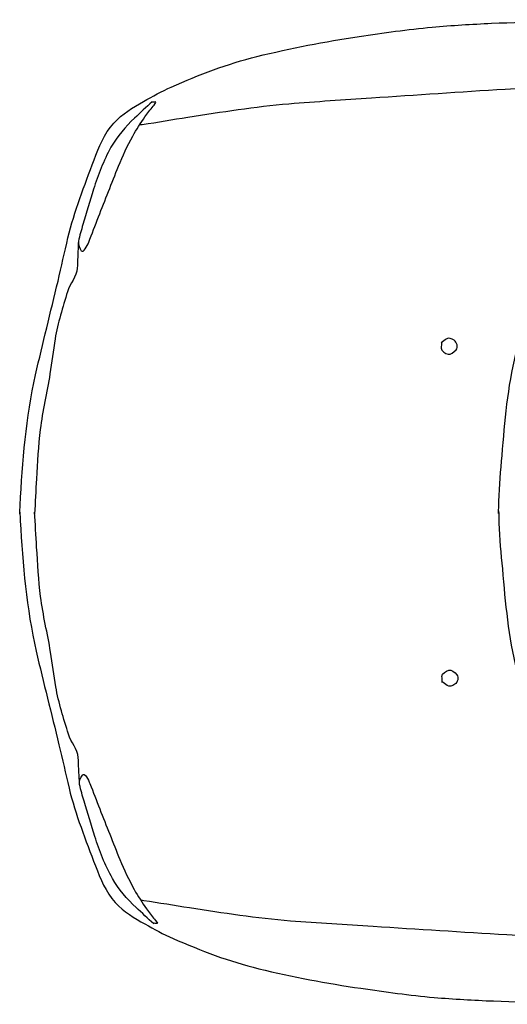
# Model space of a CAD drawing. Extents: x 85.81 to 92.09, y 20.19 to 24.16.
# Tile 6 of 12: x 88.51 to 89.23, y 20.33 to 21.77. Entities that reach past the tile are written whole.
import ezdxf

# ---------------------------------------------------------------- set-up
doc = ezdxf.new("R2010")
doc.units = 0
doc.header["$MEASUREMENT"] = 0
doc.layers.get('0').update_dxf_attribs({"linetype": 'CONTINUOUS'})

msp = doc.modelspace()

# ---------------------------------------------------------------- linework, layer by layer
at = {"linetype": 'Continuous'}
for points, knots in [([(88.5121, 21.0489), (88.5123, 21.0531), (88.5125, 21.0572), (88.5128, 21.0614), (88.5162, 21.1254), (88.5213, 21.1896), (88.5354, 21.2523), (88.5457, 21.2982), (88.5574, 21.3435), (88.5681, 21.3892), (88.573, 21.4102), (88.5777, 21.4314), (88.5827, 21.4524), (88.5918, 21.4914), (88.6068, 21.5286), (88.6208, 21.5664), (88.628, 21.5855), (88.6355, 21.6043), (88.6497, 21.6202), (88.6621, 21.6341), (88.6773, 21.6427), (88.6929, 21.6517), (88.7064, 21.6594), (88.7196, 21.6668), (88.7338, 21.673), (88.7747, 21.6909), (88.8158, 21.707), (88.859, 21.7176), (88.9085, 21.7299), (88.9582, 21.7394), (89.0085, 21.7469), (89.044, 21.7522), (89.0795, 21.7574), (89.1153, 21.7606), (89.1442, 21.7632), (89.1731, 21.765), (89.2021, 21.7662), (89.2615, 21.7686), (89.321, 21.7715), (89.3804, 21.7701), (89.4268, 21.769), (89.4732, 21.7673), (89.5196, 21.7653), (89.5607, 21.7635), (89.6018, 21.7614), (89.6429, 21.7598), (89.6485, 21.7596), (89.6542, 21.7594), (89.6599, 21.7592)], [0, 0, 0, 0, 0.007683, 0.007683, 0.007683, 0.125649, 0.125649, 0.125649, 0.212062, 0.212062, 0.212062, 0.251911, 0.251911, 0.251911, 0.325662, 0.325662, 0.325662, 0.363112, 0.363112, 0.363112, 0.395949, 0.395949, 0.395949, 0.424294, 0.424294, 0.424294, 0.505873, 0.505873, 0.505873, 0.599338, 0.599338, 0.599338, 0.665442, 0.665442, 0.665442, 0.71881, 0.71881, 0.71881, 0.828307, 0.828307, 0.828307, 0.913794, 0.913794, 0.913794, 0.989522, 0.989522, 0.989522, 1, 1, 1, 1]), ([(89.2123, 21.0492), (89.2125, 21.0553), (89.2127, 21.0614), (89.2128, 21.0675), (89.2134, 21.0898), (89.2156, 21.112), (89.2175, 21.1343), (89.2217, 21.1841), (89.2258, 21.2341), (89.2377, 21.2829), (89.241, 21.2961), (89.2448, 21.309), (89.2485, 21.322), (89.2588, 21.358), (89.2693, 21.3938), (89.2803, 21.4296), (89.2876, 21.4531), (89.2972, 21.4757), (89.3079, 21.498), (89.3202, 21.5235), (89.3347, 21.5474), (89.3495, 21.5715), (89.3594, 21.5876), (89.37, 21.603), (89.3819, 21.6179), (89.3907, 21.629), (89.4011, 21.6383), (89.4128, 21.6466), (89.4242, 21.6546), (89.436, 21.6609), (89.4486, 21.6666), (89.459, 21.6712), (89.4694, 21.6756), (89.4804, 21.6782), (89.5003, 21.6831), (89.5202, 21.6863), (89.5404, 21.6888), (89.5639, 21.6917), (89.5872, 21.6947), (89.6107, 21.695), (89.6464, 21.6954), (89.6821, 21.6943), (89.7177, 21.6916), (89.7485, 21.6893), (89.7793, 21.6869), (89.81, 21.684), (89.8508, 21.6801), (89.8916, 21.6757), (89.9323, 21.6711), (89.9573, 21.6684), (89.982, 21.6641), (90.0068, 21.6601), (90.0202, 21.658), (90.0331, 21.6552), (90.0458, 21.6489), (90.0531, 21.6453), (90.0572, 21.6386), (90.0612, 21.6314), (90.0669, 21.6212), (90.0709, 21.6111), (90.0721, 21.6002), (90.073, 21.5922), (90.0727, 21.5838), (90.0703, 21.5761), (90.0654, 21.5602), (90.0579, 21.5451), (90.0532, 21.5291), (90.0419, 21.4905), (90.0295, 21.4521), (90.0221, 21.4126), (90.0169, 21.3851), (90.0128, 21.3575), (90.0092, 21.3299), (90.0044, 21.2926), (89.9996, 21.2555), (89.996, 21.2181), (89.9917, 21.1739), (89.9879, 21.1297), (89.9868, 21.0854), (89.9865, 21.0735), (89.9865, 21.0615), (89.9861, 21.0496)], [0, 0, 0, 0, 0.009558, 0.009558, 0.009558, 0.044718, 0.044718, 0.044718, 0.123377, 0.123377, 0.123377, 0.144685, 0.144685, 0.144685, 0.203547, 0.203547, 0.203547, 0.242242, 0.242242, 0.242242, 0.286528, 0.286528, 0.286528, 0.316217, 0.316217, 0.316217, 0.33834, 0.33834, 0.33834, 0.359861, 0.359861, 0.359861, 0.377665, 0.377665, 0.377665, 0.40963, 0.40963, 0.40963, 0.446651, 0.446651, 0.446651, 0.502798, 0.502798, 0.502798, 0.551392, 0.551392, 0.551392, 0.61591, 0.61591, 0.61591, 0.655398, 0.655398, 0.655398, 0.676698, 0.676698, 0.676698, 0.68896, 0.68896, 0.68896, 0.706251, 0.706251, 0.706251, 0.718961, 0.718961, 0.718961, 0.745199, 0.745199, 0.745199, 0.808488, 0.808488, 0.808488, 0.852395, 0.852395, 0.852395, 0.911434, 0.911434, 0.911434, 0.981248, 0.981248, 0.981248, 1, 1, 1, 1]), ([(89.4298, 21.6572), (89.4267, 21.6604), (89.4235, 21.6635), (89.4204, 21.6667), (89.4152, 21.6719), (89.4063, 21.6718), (89.399, 21.6723), (89.3822, 21.6735), (89.3653, 21.6748), (89.3485, 21.6743), (89.3063, 21.6731), (89.2641, 21.6723), (89.2219, 21.6696), (89.1567, 21.6654), (89.0916, 21.6611), (89.0264, 21.6567), (88.9861, 21.654), (88.9459, 21.6514), (88.9057, 21.6481), (88.8562, 21.6441), (88.8072, 21.6359), (88.7581, 21.6285), (88.7358, 21.6252), (88.7138, 21.6207), (88.6914, 21.6178), (88.69, 21.6176), (88.6885, 21.6175), (88.687, 21.6173)], [0, 0, 0, 0, 0.017744, 0.017744, 0.017744, 0.047302, 0.047302, 0.047302, 0.114618, 0.114618, 0.114618, 0.283398, 0.283398, 0.283398, 0.544479, 0.544479, 0.544479, 0.705728, 0.705728, 0.705728, 0.904157, 0.904157, 0.904157, 0.994065, 0.994065, 0.994065, 1, 1, 1, 1]), ([(88.7057, 21.6514), (88.6972, 21.6434), (88.6886, 21.6355), (88.68, 21.6276), (88.6666, 21.6151), (88.6548, 21.6011), (88.6456, 21.5849), (88.6346, 21.5652), (88.6268, 21.5446), (88.6201, 21.5234), (88.6147, 21.5063), (88.6096, 21.4892), (88.6045, 21.4719), (88.6021, 21.4638), (88.5997, 21.4556), (88.598, 21.4474), (88.597, 21.4427), (88.5998, 21.4369), (88.6022, 21.4336), (88.6049, 21.4298), (88.6111, 21.4408), (88.6131, 21.446), (88.6179, 21.4583), (88.6225, 21.4707), (88.6273, 21.4831), (88.637, 21.5078), (88.6467, 21.5325), (88.6565, 21.5572), (88.6626, 21.5723), (88.6696, 21.5869), (88.6774, 21.6012), (88.6828, 21.611), (88.689, 21.6202), (88.6953, 21.6294), (88.699, 21.6347), (88.7032, 21.6397), (88.7071, 21.6449), (88.7085, 21.6468), (88.7129, 21.6514), (88.7105, 21.6512), (88.7086, 21.651), (88.7068, 21.6508), (88.7049, 21.6506)], [0, 0, 0, 0, 0.070016, 0.070016, 0.070016, 0.179626, 0.179626, 0.179626, 0.312683, 0.312683, 0.312683, 0.420127, 0.420127, 0.420127, 0.470953, 0.470953, 0.470953, 0.499779, 0.499779, 0.499779, 0.532713, 0.532713, 0.532713, 0.612102, 0.612102, 0.612102, 0.771399, 0.771399, 0.771399, 0.868805, 0.868805, 0.868805, 0.935418, 0.935418, 0.935418, 0.974427, 0.974427, 0.974427, 0.988724, 0.988724, 0.988724, 1, 1, 1, 1]), ([(88.5979, 21.4473), (88.5976, 21.4397), (88.5972, 21.4321), (88.5969, 21.4245), (88.5966, 21.419), (88.5966, 21.4135), (88.5962, 21.408), (88.5954, 21.3957), (88.5856, 21.3855), (88.582, 21.3737), (88.5752, 21.3509), (88.5677, 21.3281), (88.5638, 21.3046), (88.5609, 21.2876), (88.559, 21.2704), (88.5563, 21.2534), (88.5519, 21.2263), (88.5454, 21.1995), (88.5421, 21.1722), (88.5392, 21.1481), (88.5379, 21.124), (88.5366, 21.0998), (88.5356, 21.0829), (88.5347, 21.0659), (88.5338, 21.0489)], [0, 0, 0, 0, 0.056134, 0.056134, 0.056134, 0.09687, 0.09687, 0.09687, 0.188484, 0.188484, 0.188484, 0.364702, 0.364702, 0.364702, 0.492155, 0.492155, 0.492155, 0.695378, 0.695378, 0.695378, 0.874288, 0.874288, 0.874288, 1, 1, 1, 1]), ([(89.1289, 21.3001), (89.1288, 21.2972), (89.1287, 21.2942), (89.1286, 21.2912), (89.1284, 21.2867), (89.135, 21.2828), (89.1386, 21.2822), (89.1422, 21.2815), (89.1469, 21.2855), (89.1503, 21.2888), (89.154, 21.2924), (89.1513, 21.2995), (89.1473, 21.3027), (89.1441, 21.3054), (89.139, 21.3068), (89.1359, 21.3045), (89.1335, 21.3026), (89.1311, 21.3007), (89.1286, 21.2989)], [0, 0, 0, 0, 0.125842, 0.125842, 0.125842, 0.316995, 0.316995, 0.316995, 0.507127, 0.507127, 0.507127, 0.70765, 0.70765, 0.70765, 0.869959, 0.869959, 0.869959, 1, 1, 1, 1]), ([(89.2125, 21.0534), (89.2126, 21.0473), (89.2128, 21.0412), (89.213, 21.0351), (89.2137, 21.0128), (89.2159, 20.9906), (89.2179, 20.9683), (89.2223, 20.9185), (89.2266, 20.8685), (89.2387, 20.8198), (89.242, 20.8066), (89.2459, 20.7937), (89.2497, 20.7807), (89.2601, 20.7448), (89.2707, 20.709), (89.2819, 20.6732), (89.2892, 20.6498), (89.2989, 20.6272), (89.3097, 20.605), (89.3221, 20.5795), (89.3366, 20.5557), (89.3515, 20.5316), (89.3615, 20.5155), (89.3721, 20.5002), (89.3841, 20.4854), (89.393, 20.4743), (89.4034, 20.465), (89.4151, 20.4568), (89.4265, 20.4488), (89.4384, 20.4425), (89.451, 20.4369), (89.4615, 20.4323), (89.4719, 20.428), (89.4829, 20.4254), (89.5028, 20.4206), (89.5228, 20.4174), (89.543, 20.415), (89.5664, 20.4122), (89.5898, 20.4093), (89.6133, 20.4091), (89.6489, 20.4088), (89.6846, 20.4101), (89.7202, 20.4129), (89.7511, 20.4153), (89.7818, 20.4178), (89.8125, 20.4209), (89.8533, 20.4249), (89.894, 20.4295), (89.9348, 20.4342), (89.9597, 20.437), (89.9844, 20.4414), (90.0092, 20.4454), (90.0226, 20.4476), (90.0355, 20.4504), (90.0482, 20.4568), (90.0555, 20.4605), (90.0595, 20.4672), (90.0635, 20.4744), (90.0692, 20.4846), (90.0731, 20.4948), (90.0743, 20.5056), (90.0751, 20.5135), (90.0748, 20.5219), (90.0724, 20.5297), (90.0674, 20.5459), (90.0599, 20.5607), (90.0551, 20.5767), (90.0437, 20.6152), (90.0312, 20.6535), (90.0236, 20.6931), (90.0183, 20.7205), (90.0141, 20.7481), (90.0104, 20.7757), (90.0054, 20.8129), (90.0005, 20.8501), (89.9967, 20.8874), (89.9922, 20.9316), (89.9883, 20.9758), (89.987, 21.0201), (89.9867, 21.0321), (89.9866, 21.044), (89.9863, 21.0559)], [0, 0, 0, 0, 0.009557, 0.009557, 0.009557, 0.044718, 0.044718, 0.044718, 0.123377, 0.123377, 0.123377, 0.144685, 0.144685, 0.144685, 0.203547, 0.203547, 0.203547, 0.242242, 0.242242, 0.242242, 0.286528, 0.286528, 0.286528, 0.316218, 0.316218, 0.316218, 0.33834, 0.33834, 0.33834, 0.359861, 0.359861, 0.359861, 0.377665, 0.377665, 0.377665, 0.40963, 0.40963, 0.40963, 0.446651, 0.446651, 0.446651, 0.502798, 0.502798, 0.502798, 0.551392, 0.551392, 0.551392, 0.61591, 0.61591, 0.61591, 0.655398, 0.655398, 0.655398, 0.676698, 0.676698, 0.676698, 0.68896, 0.68896, 0.68896, 0.706251, 0.706251, 0.706251, 0.718961, 0.718961, 0.718961, 0.7452, 0.7452, 0.7452, 0.808488, 0.808488, 0.808488, 0.852395, 0.852395, 0.852395, 0.911434, 0.911434, 0.911434, 0.981248, 0.981248, 0.981248, 1, 1, 1, 1]), ([(88.5122, 21.0511), (88.5124, 21.0469), (88.5127, 21.0427), (88.5129, 21.0386), (88.5166, 20.9746), (88.522, 20.9104), (88.5363, 20.8478), (88.5468, 20.802), (88.5586, 20.7566), (88.5695, 20.711), (88.5745, 20.69), (88.5793, 20.6688), (88.5843, 20.6478), (88.5936, 20.6088), (88.6087, 20.5717), (88.6229, 20.534), (88.6301, 20.5149), (88.6377, 20.4961), (88.6519, 20.4803), (88.6644, 20.4665), (88.6797, 20.4579), (88.6953, 20.449), (88.7088, 20.4413), (88.7221, 20.4339), (88.7363, 20.4278), (88.7773, 20.41), (88.8184, 20.3941), (88.8617, 20.3836), (88.9112, 20.3716), (88.9609, 20.3622), (89.0112, 20.3549), (89.0468, 20.3498), (89.0823, 20.3447), (89.1181, 20.3416), (89.147, 20.3392), (89.1759, 20.3375), (89.2049, 20.3364), (89.2643, 20.3341), (89.3237, 20.3315), (89.3832, 20.3332), (89.4297, 20.3344), (89.476, 20.3363), (89.5224, 20.3385), (89.5635, 20.3404), (89.6045, 20.3426), (89.6456, 20.3444), (89.6513, 20.3446), (89.657, 20.3449), (89.6627, 20.3451)], [0, 0, 0, 0, 0.007683, 0.007683, 0.007683, 0.125649, 0.125649, 0.125649, 0.212062, 0.212062, 0.212062, 0.251911, 0.251911, 0.251911, 0.325662, 0.325662, 0.325662, 0.363112, 0.363112, 0.363112, 0.395949, 0.395949, 0.395949, 0.424294, 0.424294, 0.424294, 0.505873, 0.505873, 0.505873, 0.599338, 0.599338, 0.599338, 0.665442, 0.665442, 0.665442, 0.718811, 0.718811, 0.718811, 0.828308, 0.828308, 0.828308, 0.913794, 0.913794, 0.913794, 0.989522, 0.989522, 0.989522, 1, 1, 1, 1]), ([(88.5996, 20.653), (88.5992, 20.6606), (88.5988, 20.6682), (88.5984, 20.6757), (88.5981, 20.6812), (88.598, 20.6868), (88.5977, 20.6923), (88.5969, 20.7046), (88.587, 20.7147), (88.5834, 20.7266), (88.5765, 20.7493), (88.5689, 20.7721), (88.5649, 20.7956), (88.562, 20.8126), (88.56, 20.8297), (88.5572, 20.8467), (88.5527, 20.8738), (88.5461, 20.9006), (88.5427, 20.9279), (88.5397, 20.9519), (88.5383, 20.9761), (88.5369, 21.0002), (88.5359, 21.0172), (88.5349, 21.0342), (88.5339, 21.0511)], [0, 0, 0, 0, 0.056135, 0.056135, 0.056135, 0.096872, 0.096872, 0.096872, 0.188484, 0.188484, 0.188484, 0.364701, 0.364701, 0.364701, 0.492157, 0.492157, 0.492157, 0.695378, 0.695378, 0.695378, 0.874289, 0.874289, 0.874289, 1, 1, 1, 1]), ([(89.13, 20.8021), (89.1298, 20.8051), (89.1297, 20.8081), (89.1296, 20.8111), (89.1294, 20.8156), (89.136, 20.819), (89.1396, 20.8202), (89.1432, 20.8213), (89.1483, 20.8171), (89.1514, 20.8135), (89.1545, 20.8097), (89.1527, 20.8026), (89.1484, 20.7996), (89.1449, 20.7972), (89.1401, 20.7955), (89.137, 20.7979), (89.1346, 20.7997), (89.1321, 20.8016), (89.1297, 20.8034)], [0, 0, 0, 0, 0.125835, 0.125835, 0.125835, 0.316984, 0.316984, 0.316984, 0.507119, 0.507119, 0.507119, 0.707645, 0.707645, 0.707645, 0.869961, 0.869961, 0.869961, 1, 1, 1, 1]), ([(88.7081, 20.4493), (88.6995, 20.4572), (88.6909, 20.4651), (88.6823, 20.473), (88.6689, 20.4854), (88.6569, 20.4994), (88.6478, 20.5156), (88.6366, 20.5353), (88.6287, 20.5558), (88.622, 20.577), (88.6165, 20.5941), (88.6114, 20.6111), (88.6062, 20.6284), (88.6038, 20.6366), (88.6015, 20.6448), (88.5996, 20.6529), (88.5985, 20.6576), (88.601, 20.6627), (88.6038, 20.6667), (88.6069, 20.6713), (88.6127, 20.6595), (88.6147, 20.6544), (88.6196, 20.642), (88.6242, 20.6296), (88.6291, 20.6173), (88.6389, 20.5927), (88.6486, 20.568), (88.6586, 20.5433), (88.6647, 20.5282), (88.6718, 20.5137), (88.6796, 20.4994), (88.685, 20.4896), (88.6912, 20.4804), (88.6976, 20.4713), (88.7013, 20.4659), (88.7055, 20.461), (88.7094, 20.4558), (88.7109, 20.4539), (88.7153, 20.4493), (88.7129, 20.4495), (88.711, 20.4497), (88.7091, 20.4499), (88.7073, 20.4501)], [0, 0, 0, 0, 0.070016, 0.070016, 0.070016, 0.179626, 0.179626, 0.179626, 0.312683, 0.312683, 0.312683, 0.420125, 0.420125, 0.420125, 0.470951, 0.470951, 0.470951, 0.499777, 0.499777, 0.499777, 0.532713, 0.532713, 0.532713, 0.612101, 0.612101, 0.612101, 0.771398, 0.771398, 0.771398, 0.868805, 0.868805, 0.868805, 0.935417, 0.935417, 0.935417, 0.974427, 0.974427, 0.974427, 0.988723, 0.988723, 0.988723, 1, 1, 1, 1]), ([(89.4322, 20.4462), (89.4291, 20.443), (89.426, 20.4399), (89.4228, 20.4367), (89.4177, 20.4314), (89.4088, 20.4315), (89.4014, 20.431), (89.3846, 20.4297), (89.3678, 20.4284), (89.351, 20.4288), (89.3087, 20.4298), (89.2665, 20.4305), (89.2244, 20.433), (89.1592, 20.437), (89.094, 20.4411), (89.0288, 20.4452), (88.9885, 20.4478), (88.9483, 20.4502), (88.9081, 20.4533), (88.8586, 20.4571), (88.8095, 20.4652), (88.7604, 20.4724), (88.7381, 20.4756), (88.716, 20.4801), (88.6937, 20.4828), (88.6922, 20.483), (88.6907, 20.4832), (88.6893, 20.4834)], [0, 0, 0, 0, 0.017744, 0.017744, 0.017744, 0.047301, 0.047301, 0.047301, 0.114617, 0.114617, 0.114617, 0.283398, 0.283398, 0.283398, 0.544479, 0.544479, 0.544479, 0.705727, 0.705727, 0.705727, 0.904156, 0.904156, 0.904156, 0.994065, 0.994065, 0.994065, 1, 1, 1, 1])]:
    msp.add_open_spline(points, degree=3, knots=knots, dxfattribs=at)

doc.saveas('drawing.dxf')
